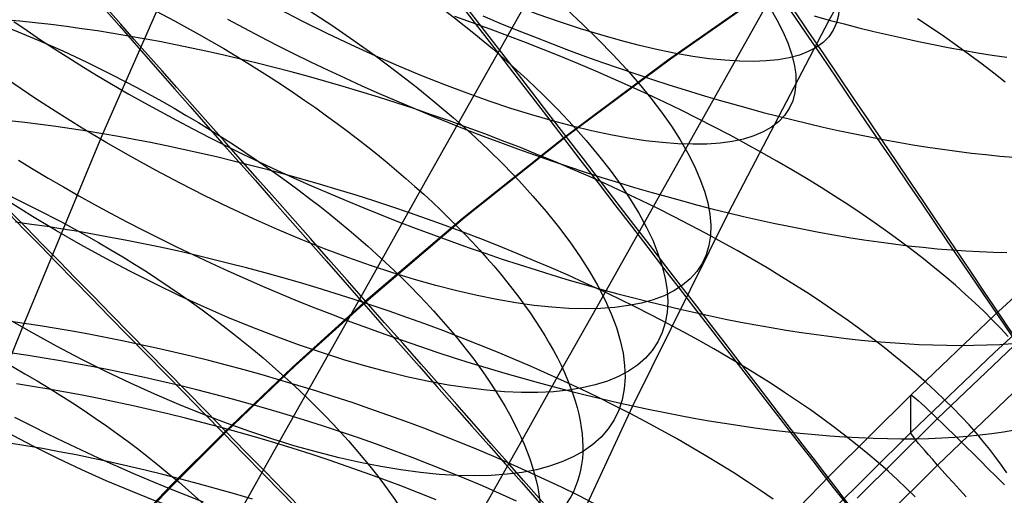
# Model space of a CAD drawing. Extents: x -1634 to -184, y -278 to 263.
# Tile 83 of 242: x -1594 to -1576, y 144 to 153. Entities that reach past the tile are written whole.
import ezdxf

# ---------------------------------------------------------------- set-up
doc = ezdxf.new("R2010")
doc.units = 0
doc.layers.add('PREDEFINITO', color=7, linetype='CONTINUOUS')

msp = doc.modelspace()

# ---------------------------------------------------------------- linework, layer by layer
at = {"layer": 'PREDEFINITO'}
for p, q in [((-1579.394, 152.741, 723.374), (-1577.476, 156.215, 724.719)), ((-1592.596, 150.674, 693.605), (-1591.075, 154.123, 695.192)), ((-1580.399, 153.358, 286.413), (-1582.332, 152.006, 286.42)), ((-1580.347, 153.384, 306.413), (-1582.281, 152.032, 306.42)), ((-1580.52, 153.035, 678.18), (-1581.266, 151.71, 677.686)), ((-1585.877, 152.691, 694.306), (-1586.198, 152.804, 694.301)), ((-1584.964, 152.947, 691.718), (-1585.853, 151.367, 691.172)), ((-1585.692, 152.815, 723.683), (-1585.378, 152.685, 723.688)), ((-1579.666, 152.815, 723.483), (-1579.394, 152.741, 723.374)), ((-1594.104, 152.721, 695.447), (-1594.384, 152.747, 695.61)), ((-1594.213, 152.716, 719.771), (-1593.972, 152.549, 719.961)), ((-1593.822, 152.691, 695.292), (-1594.104, 152.721, 695.447)), ((-1593.54, 152.658, 695.144), (-1593.822, 152.691, 695.292)), ((-1593.257, 152.623, 695.003), (-1593.54, 152.658, 695.144)), ((-1592.974, 152.584, 694.869), (-1593.257, 152.623, 695.003)), ((-1590.33, 152.756, 722.225), (-1590.034, 152.597, 722.332)), ((-1585.555, 152.575, 694.319), (-1585.877, 152.691, 694.306)), ((-1585.378, 152.685, 723.688), (-1585.065, 152.557, 723.686)), ((-1581.226, 149.239, 721.979), (-1579.394, 152.741, 723.374)), ((-1579.394, 152.741, 723.374), (-1579.125, 152.67, 723.259)), ((-1579.125, 152.67, 723.259), (-1578.854, 152.601, 723.137)), ((-1577.543, 152.599, 698.09), (-1577.791, 152.764, 697.905)), ((-1593.972, 152.549, 719.961), (-1593.725, 152.383, 720.144)), ((-1592.692, 152.542, 694.743), (-1592.974, 152.584, 694.869)), ((-1592.409, 152.497, 694.623), (-1592.692, 152.542, 694.743)), ((-1592.127, 152.45, 694.51), (-1592.409, 152.497, 694.623)), ((-1591.846, 152.401, 694.405), (-1592.127, 152.45, 694.51)), ((-1590.034, 152.597, 722.332), (-1589.735, 152.441, 722.43)), ((-1585.233, 152.456, 694.339), (-1585.555, 152.575, 694.319)), ((-1584.912, 152.333, 694.368), (-1585.233, 152.456, 694.339)), ((-1585.065, 152.557, 723.686), (-1584.753, 152.433, 723.675)), ((-1578.854, 152.601, 723.137), (-1578.584, 152.534, 723.008)), ((-1578.584, 152.534, 723.008), (-1578.313, 152.47, 722.873)), ((-1578.313, 152.47, 722.873), (-1578.042, 152.409, 722.73)), ((-1577.302, 152.434, 698.281), (-1577.543, 152.599, 698.09)), ((-1593.725, 152.383, 720.144), (-1593.472, 152.217, 720.321)), ((-1591.563, 152.348, 694.305), (-1591.846, 152.401, 694.405)), ((-1591.277, 152.292, 694.21), (-1591.563, 152.348, 694.305)), ((-1590.986, 152.232, 694.12), (-1591.277, 152.292, 694.21)), ((-1589.735, 152.441, 722.43), (-1589.433, 152.286, 722.521)), ((-1589.433, 152.286, 722.521), (-1589.128, 152.134, 722.603)), ((-1584.591, 152.208, 694.406), (-1584.912, 152.333, 694.368)), ((-1584.753, 152.433, 723.675), (-1584.441, 152.313, 723.657)), ((-1584.441, 152.313, 723.657), (-1584.131, 152.195, 723.631)), ((-1578.042, 152.409, 722.73), (-1577.772, 152.351, 722.58)), ((-1577.772, 152.351, 722.58), (-1577.502, 152.295, 722.422)), ((-1577.502, 152.295, 722.422), (-1577.232, 152.243, 722.258)), ((-1577.067, 152.269, 698.478), (-1577.302, 152.434, 698.281)), ((-1576.838, 152.104, 698.681), (-1577.067, 152.269, 698.478)), ((-1593.472, 152.217, 720.321), (-1593.213, 152.052, 720.491)), ((-1590.692, 152.169, 694.037), (-1590.986, 152.232, 694.12)), ((-1590.394, 152.102, 693.958), (-1590.692, 152.169, 694.037)), ((-1590.093, 152.032, 693.886), (-1590.394, 152.102, 693.958)), ((-1589.128, 152.134, 722.603), (-1588.821, 151.984, 722.676)), ((-1584.271, 152.079, 694.451), (-1584.591, 152.208, 694.406)), ((-1584.131, 152.195, 723.631), (-1583.822, 152.081, 723.597)), ((-1577.232, 152.243, 722.258), (-1576.964, 152.193, 722.086)), ((-1576.964, 152.193, 722.086), (-1576.698, 152.147, 721.907)), ((-1576.617, 151.94, 698.89), (-1576.838, 152.104, 698.681)), ((-1576.698, 152.147, 721.907), (-1576.432, 152.104, 721.721)), ((-1576.432, 152.104, 721.721), (-1576.169, 152.065, 721.528)), ((-1593.213, 152.052, 720.491), (-1592.948, 151.887, 720.654)), ((-1589.788, 151.958, 693.82), (-1590.093, 152.032, 693.886)), ((-1589.481, 151.881, 693.761), (-1589.788, 151.958, 693.82)), ((-1588.821, 151.984, 722.676), (-1588.511, 151.836, 722.741)), ((-1583.953, 151.947, 694.505), (-1584.271, 152.079, 694.451)), ((-1582.332, 152.006, 286.42), (-1584.223, 150.596, 286.427)), ((-1582.281, 152.032, 306.42), (-1584.172, 150.622, 306.427)), ((-1583.636, 151.813, 694.567), (-1583.953, 151.947, 694.505)), ((-1583.822, 152.081, 723.597), (-1583.515, 151.971, 723.557)), ((-1583.515, 151.971, 723.557), (-1583.21, 151.864, 723.509)), ((-1576.402, 151.776, 699.104), (-1576.617, 151.94, 698.89)), ((-1592.948, 151.887, 720.654), (-1592.678, 151.722, 720.809)), ((-1589.171, 151.8, 693.708), (-1589.481, 151.881, 693.761)), ((-1588.858, 151.715, 693.662), (-1589.171, 151.8, 693.708)), ((-1588.511, 151.836, 722.741), (-1588.2, 151.691, 722.798)), ((-1583.321, 151.675, 694.638), (-1583.636, 151.813, 694.567)), ((-1583.21, 151.864, 723.509), (-1582.907, 151.761, 723.454)), ((-1582.907, 151.761, 723.454), (-1582.607, 151.661, 723.392)), ((-1576.195, 151.612, 699.323), (-1576.402, 151.776, 699.104)), ((-1592.678, 151.722, 720.809), (-1592.403, 151.559, 720.957)), ((-1592.403, 151.559, 720.957), (-1592.123, 151.397, 721.097)), ((-1588.543, 151.626, 693.623), (-1588.858, 151.715, 693.662)), ((-1588.227, 151.534, 693.591), (-1588.543, 151.626, 693.623)), ((-1588.2, 151.691, 722.798), (-1587.887, 151.548, 722.846)), ((-1587.887, 151.548, 722.846), (-1587.573, 151.408, 722.886)), ((-1583.008, 151.535, 694.717), (-1583.321, 151.675, 694.638)), ((-1582.607, 151.661, 723.392), (-1582.31, 151.565, 723.324)), ((-1582.31, 151.565, 723.324), (-1582.015, 151.473, 723.25)), ((-1581.266, 151.71, 677.686), (-1582.006, 150.395, 677.159)), ((-1592.123, 151.397, 721.097), (-1591.838, 151.236, 721.23)), ((-1587.908, 151.439, 693.566), (-1588.227, 151.534, 693.591)), ((-1587.588, 151.34, 693.549), (-1587.908, 151.439, 693.566)), ((-1587.573, 151.408, 722.886), (-1587.259, 151.272, 722.917)), ((-1582.698, 151.393, 694.805), (-1583.008, 151.535, 694.717)), ((-1582.39, 151.248, 694.901), (-1582.698, 151.393, 694.805)), ((-1582.015, 151.473, 723.25), (-1581.724, 151.384, 723.169)), ((-1581.724, 151.384, 723.169), (-1581.436, 151.299, 723.083)), ((-1591.838, 151.236, 721.23), (-1591.549, 151.077, 721.354)), ((-1587.266, 151.237, 693.539), (-1587.588, 151.34, 693.549)), ((-1586.944, 151.131, 693.537), (-1587.266, 151.237, 693.539)), ((-1587.259, 151.272, 722.917), (-1586.943, 151.138, 722.94)), ((-1585.853, 151.367, 691.172), (-1586.735, 149.799, 690.587)), ((-1582.086, 151.101, 695.005), (-1582.39, 151.248, 694.901)), ((-1581.436, 151.299, 723.083), (-1581.152, 151.217, 722.991)), ((-1581.152, 151.217, 722.991), (-1580.871, 151.139, 722.893)), ((-1591.549, 151.077, 721.354), (-1591.256, 150.919, 721.471)), ((-1586.621, 151.021, 693.544), (-1586.944, 151.131, 693.537)), ((-1586.943, 151.138, 722.94), (-1586.628, 151.007, 722.955)), ((-1586.298, 150.908, 693.558), (-1586.621, 151.021, 693.544)), ((-1581.786, 150.951, 695.118), (-1582.086, 151.101, 695.005)), ((-1580.871, 151.139, 722.893), (-1580.594, 151.064, 722.791)), ((-1580.594, 151.064, 722.791), (-1580.321, 150.993, 722.683)), ((-1594.015, 150.88, 694.197), (-1594.299, 150.912, 694.336)), ((-1593.73, 150.844, 694.064), (-1594.015, 150.88, 694.197)), ((-1593.446, 150.806, 693.939), (-1593.73, 150.844, 694.064)), ((-1591.256, 150.919, 721.471), (-1590.959, 150.763, 721.579)), ((-1586.628, 151.007, 722.955), (-1586.313, 150.879, 722.962)), ((-1586.313, 150.879, 722.962), (-1585.998, 150.755, 722.96)), ((-1585.975, 150.791, 693.58), (-1586.298, 150.908, 693.558)), ((-1581.489, 150.8, 695.238), (-1581.786, 150.951, 695.118)), ((-1580.321, 150.993, 722.683), (-1580.05, 150.925, 722.569)), ((-1580.05, 150.925, 722.569), (-1579.778, 150.859, 722.449)), ((-1579.778, 150.859, 722.449), (-1579.505, 150.796, 722.321)), ((-1594.023, 147.227, 691.976), (-1592.596, 150.674, 693.605)), ((-1593.162, 150.764, 693.821), (-1593.446, 150.806, 693.939)), ((-1592.878, 150.72, 693.709), (-1593.162, 150.764, 693.821)), ((-1592.596, 150.674, 693.605), (-1592.878, 150.72, 693.709)), ((-1592.311, 150.624, 693.506), (-1592.596, 150.674, 693.605)), ((-1590.959, 150.763, 721.579), (-1590.659, 150.609, 721.679)), ((-1585.998, 150.755, 722.96), (-1585.683, 150.634, 722.951)), ((-1585.652, 150.672, 693.611), (-1585.975, 150.791, 693.58)), ((-1585.33, 150.549, 693.649), (-1585.652, 150.672, 693.611)), ((-1581.196, 150.647, 695.367), (-1581.489, 150.8, 695.238)), ((-1579.505, 150.796, 722.321), (-1579.233, 150.735, 722.187)), ((-1579.233, 150.735, 722.187), (-1578.96, 150.677, 722.045)), ((-1578.96, 150.677, 722.045), (-1578.688, 150.622, 721.896)), ((-1592.023, 150.571, 693.413), (-1592.311, 150.624, 693.506)), ((-1591.731, 150.515, 693.325), (-1592.023, 150.571, 693.413)), ((-1591.435, 150.455, 693.242), (-1591.731, 150.515, 693.325)), ((-1590.659, 150.609, 721.679), (-1590.355, 150.457, 721.771)), ((-1584.223, 150.596, 286.427), (-1586.067, 149.127, 286.433)), ((-1584.172, 150.622, 306.427), (-1586.017, 149.153, 306.433)), ((-1585.683, 150.634, 722.951), (-1585.37, 150.516, 722.934)), ((-1585.37, 150.516, 722.934), (-1585.058, 150.402, 722.91)), ((-1585.008, 150.423, 693.696), (-1585.33, 150.549, 693.649)), ((-1580.908, 150.492, 695.503), (-1581.196, 150.647, 695.367)), ((-1580.625, 150.336, 695.647), (-1580.908, 150.492, 695.503)), ((-1578.688, 150.622, 721.896), (-1578.416, 150.57, 721.74)), ((-1578.416, 150.57, 721.74), (-1578.145, 150.52, 721.577)), ((-1578.145, 150.52, 721.577), (-1577.875, 150.474, 721.406)), ((-1577.875, 150.474, 721.406), (-1577.606, 150.431, 721.229)), ((-1591.136, 150.391, 693.166), (-1591.435, 150.455, 693.242)), ((-1590.833, 150.324, 693.095), (-1591.136, 150.391, 693.166)), ((-1590.527, 150.253, 693.031), (-1590.833, 150.324, 693.095)), ((-1590.355, 150.457, 721.771), (-1590.049, 150.307, 721.854)), ((-1590.049, 150.307, 721.854), (-1589.74, 150.159, 721.929)), ((-1585.058, 150.402, 722.91), (-1584.748, 150.291, 722.878)), ((-1584.688, 150.294, 693.752), (-1585.008, 150.423, 693.696)), ((-1582.006, 150.395, 677.159), (-1582.759, 149.056, 676.585)), ((-1580.346, 150.178, 695.799), (-1580.625, 150.336, 695.647)), ((-1577.606, 150.431, 721.229), (-1577.339, 150.392, 721.044)), ((-1577.339, 150.392, 721.044), (-1577.074, 150.356, 720.852)), ((-1577.074, 150.356, 720.852), (-1576.811, 150.324, 720.653)), ((-1576.811, 150.324, 720.653), (-1576.551, 150.295, 720.447)), ((-1576.551, 150.295, 720.447), (-1576.293, 150.27, 720.233)), ((-1594.125, 150.195, 719.715), (-1593.859, 150.031, 719.879)), ((-1590.218, 150.179, 692.973), (-1590.527, 150.253, 693.031)), ((-1589.906, 150.101, 692.921), (-1590.218, 150.179, 692.973)), ((-1589.74, 150.159, 721.929), (-1589.43, 150.014, 721.995)), ((-1584.748, 150.291, 722.878), (-1584.439, 150.183, 722.838)), ((-1584.37, 150.162, 693.816), (-1584.688, 150.294, 693.752)), ((-1584.439, 150.183, 722.838), (-1584.132, 150.08, 722.792)), ((-1584.054, 150.027, 693.888), (-1584.37, 150.162, 693.816)), ((-1580.073, 150.02, 695.958), (-1580.346, 150.178, 695.799)), ((-1576.293, 150.27, 720.233), (-1576.039, 150.249, 720.013)), ((-1593.859, 150.031, 719.879), (-1593.588, 149.869, 720.036)), ((-1589.592, 150.019, 692.877), (-1589.906, 150.101, 692.921)), ((-1589.276, 149.934, 692.839), (-1589.592, 150.019, 692.877)), ((-1589.43, 150.014, 721.995), (-1589.117, 149.871, 722.053)), ((-1584.132, 150.08, 722.792), (-1583.828, 149.979, 722.738)), ((-1583.739, 149.89, 693.969), (-1584.054, 150.027, 693.888)), ((-1583.828, 149.979, 722.738), (-1583.526, 149.883, 722.678)), ((-1579.806, 149.86, 696.124), (-1580.073, 150.02, 695.958)), ((-1593.588, 149.869, 720.036), (-1593.312, 149.708, 720.185)), ((-1588.957, 149.845, 692.808), (-1589.276, 149.934, 692.839)), ((-1589.117, 149.871, 722.053), (-1588.803, 149.731, 722.103)), ((-1588.637, 149.753, 692.785), (-1588.957, 149.845, 692.808)), ((-1586.735, 149.799, 690.587), (-1587.611, 148.242, 689.964)), ((-1583.428, 149.75, 694.058), (-1583.739, 149.89, 693.969)), ((-1583.526, 149.883, 722.678), (-1583.227, 149.79, 722.612)), ((-1583.227, 149.79, 722.612), (-1582.931, 149.7, 722.539)), ((-1579.544, 149.699, 696.298), (-1579.806, 149.86, 696.124)), ((-1593.312, 149.708, 720.185), (-1593.031, 149.547, 720.327)), ((-1588.803, 149.731, 722.103), (-1588.487, 149.594, 722.144)), ((-1588.316, 149.656, 692.77), (-1588.637, 149.753, 692.785)), ((-1588.487, 149.594, 722.144), (-1588.171, 149.46, 722.177)), ((-1587.993, 149.557, 692.762), (-1588.316, 149.656, 692.77)), ((-1583.119, 149.607, 694.155), (-1583.428, 149.75, 694.058)), ((-1582.814, 149.462, 694.261), (-1583.119, 149.607, 694.155)), ((-1582.931, 149.7, 722.539), (-1582.638, 149.615, 722.459)), ((-1582.638, 149.615, 722.459), (-1582.348, 149.532, 722.374)), ((-1579.288, 149.538, 696.478), (-1579.544, 149.699, 696.298)), ((-1593.031, 149.547, 720.327), (-1592.745, 149.389, 720.46)), ((-1588.171, 149.46, 722.177), (-1587.854, 149.329, 722.201)), ((-1587.669, 149.454, 692.762), (-1587.993, 149.557, 692.762)), ((-1587.345, 149.347, 692.769), (-1587.669, 149.454, 692.762)), ((-1582.512, 149.315, 694.375), (-1582.814, 149.462, 694.261)), ((-1582.348, 149.532, 722.374), (-1582.062, 149.454, 722.284)), ((-1582.062, 149.454, 722.284), (-1581.78, 149.379, 722.187)), ((-1579.039, 149.376, 696.665), (-1579.288, 149.538, 696.478)), ((-1592.745, 149.389, 720.46), (-1592.454, 149.231, 720.586)), ((-1592.454, 149.231, 720.586), (-1592.16, 149.076, 720.704)), ((-1587.854, 149.329, 722.201), (-1587.537, 149.201, 722.218)), ((-1587.02, 149.237, 692.785), (-1587.345, 149.347, 692.769)), ((-1586.695, 149.123, 692.809), (-1587.02, 149.237, 692.785)), ((-1582.963, 145.731, 720.543), (-1581.226, 149.239, 721.979)), ((-1582.214, 149.166, 694.497), (-1582.512, 149.315, 694.375)), ((-1581.78, 149.379, 722.187), (-1581.501, 149.307, 722.086)), ((-1581.501, 149.307, 722.086), (-1581.226, 149.239, 721.979)), ((-1581.226, 149.239, 721.979), (-1580.953, 149.174, 721.867)), ((-1578.796, 149.214, 696.858), (-1579.039, 149.376, 696.665)), ((-1593.893, 149.028, 693.006), (-1594.179, 149.066, 693.123)), ((-1592.16, 149.076, 720.704), (-1591.862, 148.922, 720.814)), ((-1586.067, 149.127, 286.433), (-1587.862, 147.597, 286.44)), ((-1586.017, 149.153, 306.433), (-1587.811, 147.623, 306.44)), ((-1587.537, 149.201, 722.218), (-1587.22, 149.076, 722.226)), ((-1587.22, 149.076, 722.226), (-1586.903, 148.955, 722.226)), ((-1586.371, 149.006, 692.841), (-1586.695, 149.123, 692.809)), ((-1582.759, 149.056, 676.585), (-1583.505, 147.73, 675.978)), ((-1581.921, 149.015, 694.627), (-1582.214, 149.166, 694.497)), ((-1580.953, 149.174, 721.867), (-1580.68, 149.112, 721.748)), ((-1580.68, 149.112, 721.748), (-1580.405, 149.051, 721.621)), ((-1580.405, 149.051, 721.621), (-1580.131, 148.994, 721.488)), ((-1578.559, 149.051, 697.057), (-1578.796, 149.214, 696.858)), ((-1578.33, 148.889, 697.262), (-1578.559, 149.051, 697.057)), ((-1593.608, 148.987, 692.896), (-1593.893, 149.028, 693.006)), ((-1593.324, 148.943, 692.793), (-1593.608, 148.987, 692.896)), ((-1593.038, 148.897, 692.696), (-1593.324, 148.943, 692.793)), ((-1592.748, 148.847, 692.604), (-1593.038, 148.897, 692.696)), ((-1591.862, 148.922, 720.814), (-1591.56, 148.77, 720.915)), ((-1586.903, 148.955, 722.226), (-1586.588, 148.837, 722.218)), ((-1586.047, 148.886, 692.881), (-1586.371, 149.006, 692.841)), ((-1585.724, 148.763, 692.93), (-1586.047, 148.886, 692.881)), ((-1581.631, 148.863, 694.764), (-1581.921, 149.015, 694.627)), ((-1581.347, 148.708, 694.91), (-1581.631, 148.863, 694.764)), ((-1580.131, 148.994, 721.488), (-1579.857, 148.939, 721.348)), ((-1579.857, 148.939, 721.348), (-1579.583, 148.887, 721.2)), ((-1579.583, 148.887, 721.2), (-1579.309, 148.838, 721.045)), ((-1578.107, 148.726, 697.473), (-1578.33, 148.889, 697.262)), ((-1592.454, 148.793, 692.517), (-1592.748, 148.847, 692.604)), ((-1592.157, 148.737, 692.436), (-1592.454, 148.793, 692.517)), ((-1591.856, 148.676, 692.361), (-1592.157, 148.737, 692.436)), ((-1591.56, 148.77, 720.915), (-1591.256, 148.62, 721.008)), ((-1586.588, 148.837, 722.218), (-1586.273, 148.722, 722.203)), ((-1586.273, 148.722, 722.203), (-1585.959, 148.611, 722.18)), ((-1585.403, 148.637, 692.987), (-1585.724, 148.763, 692.93)), ((-1581.068, 148.553, 695.063), (-1581.347, 148.708, 694.91)), ((-1579.309, 148.838, 721.045), (-1579.036, 148.792, 720.884)), ((-1579.036, 148.792, 720.884), (-1578.764, 148.749, 720.714)), ((-1578.764, 148.749, 720.714), (-1578.494, 148.709, 720.538)), ((-1578.494, 148.709, 720.538), (-1578.225, 148.673, 720.354)), ((-1577.891, 148.564, 697.689), (-1578.107, 148.726, 697.473)), ((-1576.392, 147.378, 430.744), (-1574.842, 148.802, 430.712)), ((-1591.552, 148.612, 692.292), (-1591.856, 148.676, 692.361)), ((-1591.244, 148.545, 692.229), (-1591.552, 148.612, 692.292)), ((-1591.256, 148.62, 721.008), (-1590.948, 148.473, 721.093)), ((-1590.934, 148.473, 692.172), (-1591.244, 148.545, 692.229)), ((-1585.959, 148.611, 722.18), (-1585.647, 148.503, 722.149)), ((-1585.083, 148.507, 693.052), (-1585.403, 148.637, 692.987)), ((-1584.766, 148.375, 693.126), (-1585.083, 148.507, 693.052)), ((-1580.794, 148.396, 695.223), (-1581.068, 148.553, 695.063)), ((-1578.225, 148.673, 720.354), (-1577.958, 148.641, 720.164)), ((-1577.958, 148.641, 720.164), (-1577.693, 148.612, 719.966)), ((-1577.683, 148.403, 697.91), (-1577.891, 148.564, 697.689)), ((-1577.693, 148.612, 719.966), (-1577.431, 148.587, 719.761)), ((-1577.431, 148.587, 719.761), (-1577.171, 148.565, 719.549)), ((-1577.171, 148.565, 719.549), (-1576.915, 148.548, 719.33)), ((-1576.915, 148.548, 719.33), (-1576.662, 148.534, 719.104)), ((-1576.662, 148.534, 719.104), (-1576.412, 148.524, 718.871)), ((-1576.412, 148.524, 718.871), (-1576.167, 148.519, 718.632)), ((-1590.948, 148.473, 721.093), (-1590.638, 148.328, 721.169)), ((-1590.621, 148.399, 692.122), (-1590.934, 148.473, 692.172)), ((-1590.638, 148.328, 721.169), (-1590.326, 148.185, 721.237)), ((-1590.305, 148.32, 692.079), (-1590.621, 148.399, 692.122)), ((-1585.647, 148.503, 722.149), (-1585.336, 148.399, 722.111)), ((-1585.336, 148.399, 722.111), (-1585.028, 148.298, 722.066)), ((-1584.45, 148.24, 693.208), (-1584.766, 148.375, 693.126)), ((-1580.525, 148.237, 695.391), (-1580.794, 148.396, 695.223)), ((-1577.482, 148.241, 698.136), (-1577.683, 148.403, 697.91)), ((-1590.326, 148.185, 721.237), (-1590.011, 148.045, 721.296)), ((-1589.987, 148.238, 692.043), (-1590.305, 148.32, 692.079)), ((-1589.667, 148.152, 692.014), (-1589.987, 148.238, 692.043)), ((-1589.345, 148.063, 691.993), (-1589.667, 148.152, 692.014)), ((-1587.611, 148.242, 689.964), (-1588.502, 146.659, 689.285)), ((-1585.028, 148.298, 722.066), (-1584.722, 148.201, 722.014)), ((-1584.722, 148.201, 722.014), (-1584.418, 148.107, 721.955)), ((-1584.137, 148.103, 693.299), (-1584.45, 148.24, 693.208)), ((-1580.262, 148.078, 695.565), (-1580.525, 148.237, 695.391)), ((-1577.288, 148.081, 698.366), (-1577.482, 148.241, 698.136)), ((-1590.011, 148.045, 721.296), (-1589.696, 147.908, 721.347)), ((-1589.022, 147.97, 691.979), (-1589.345, 148.063, 691.993)), ((-1588.698, 147.873, 691.972), (-1589.022, 147.97, 691.979)), ((-1584.418, 148.107, 721.955), (-1584.118, 148.017, 721.89)), ((-1583.827, 147.963, 693.398), (-1584.137, 148.103, 693.299)), ((-1584.118, 148.017, 721.89), (-1583.82, 147.931, 721.818)), ((-1580.006, 147.919, 695.747), (-1580.262, 148.078, 695.565)), ((-1577.102, 147.922, 698.601), (-1577.288, 148.081, 698.366)), ((-1576.392, 146.701, 400.752), (-1574.842, 148.125, 400.72)), ((-1589.696, 147.908, 721.347), (-1589.379, 147.774, 721.39)), ((-1588.372, 147.773, 691.974), (-1588.698, 147.873, 691.972)), ((-1583.521, 147.82, 693.505), (-1583.827, 147.963, 693.398)), ((-1583.82, 147.931, 721.818), (-1583.525, 147.848, 721.741)), ((-1583.525, 147.848, 721.741), (-1583.234, 147.769, 721.657)), ((-1583.218, 147.675, 693.62), (-1583.521, 147.82, 693.505)), ((-1579.756, 147.758, 695.935), (-1580.006, 147.919, 695.747)), ((-1576.923, 147.763, 698.839), (-1577.102, 147.922, 698.601)), ((-1589.379, 147.774, 721.39), (-1589.061, 147.642, 721.424)), ((-1587.811, 147.623, 306.44), (-1589.098, 146.458, 306.445)), ((-1589.061, 147.642, 721.424), (-1588.743, 147.514, 721.45)), ((-1588.047, 147.669, 691.983), (-1588.372, 147.773, 691.974)), ((-1587.72, 147.562, 692), (-1588.047, 147.669, 691.983)), ((-1583.505, 147.73, 675.978), (-1584.245, 146.415, 675.337)), ((-1583.234, 147.769, 721.657), (-1582.946, 147.694, 721.567)), ((-1582.919, 147.529, 693.744), (-1583.218, 147.675, 693.62)), ((-1582.946, 147.694, 721.567), (-1582.662, 147.622, 721.473)), ((-1582.662, 147.622, 721.473), (-1582.382, 147.553, 721.372)), ((-1579.512, 147.597, 696.129), (-1579.756, 147.758, 695.935)), ((-1576.752, 147.606, 699.081), (-1576.923, 147.763, 698.839)), ((-1587.862, 147.597, 286.44), (-1589.148, 146.433, 286.445)), ((-1588.743, 147.514, 721.45), (-1588.424, 147.389, 721.468)), ((-1587.394, 147.451, 692.026), (-1587.72, 147.562, 692)), ((-1587.069, 147.337, 692.06), (-1587.394, 147.451, 692.026)), ((-1582.624, 147.38, 693.875), (-1582.919, 147.529, 693.744)), ((-1582.382, 147.553, 721.372), (-1582.105, 147.488, 721.267)), ((-1582.105, 147.488, 721.267), (-1581.831, 147.426, 721.156)), ((-1579.275, 147.436, 696.329), (-1579.512, 147.597, 696.129)), ((-1579.044, 147.275, 696.536), (-1579.275, 147.436, 696.329)), ((-1576.588, 147.45, 699.327), (-1576.752, 147.606, 699.081)), ((-1576.432, 147.295, 699.575), (-1576.588, 147.45, 699.327)), ((-1594.023, 147.227, 691.976), (-1594.309, 147.268, 692.078)), ((-1588.424, 147.389, 721.468), (-1588.106, 147.267, 721.478)), ((-1588.106, 147.267, 721.478), (-1587.787, 147.149, 721.479)), ((-1586.743, 147.22, 692.101), (-1587.069, 147.337, 692.06)), ((-1582.334, 147.229, 694.014), (-1582.624, 147.38, 693.875)), ((-1581.831, 147.426, 721.156), (-1581.555, 147.367, 721.038)), ((-1581.555, 147.367, 721.038), (-1581.279, 147.309, 720.913)), ((-1581.279, 147.309, 720.913), (-1581.003, 147.255, 720.781)), ((-1581.003, 147.255, 720.781), (-1580.727, 147.203, 720.642)), ((-1578.821, 147.114, 696.747), (-1579.044, 147.275, 696.536)), ((-1577.914, 145.925, 430.777), (-1576.392, 147.378, 430.744)), ((-1576.284, 147.142, 699.827), (-1576.432, 147.295, 699.575)), ((-1594.87, 145.142, 690.924), (-1594.023, 147.227, 691.976)), ((-1593.736, 147.184, 691.88), (-1594.023, 147.227, 691.976)), ((-1593.445, 147.137, 691.79), (-1593.736, 147.184, 691.88)), ((-1593.15, 147.086, 691.705), (-1593.445, 147.137, 691.79)), ((-1592.851, 147.032, 691.625), (-1593.15, 147.086, 691.705)), ((-1587.787, 147.149, 721.479), (-1587.47, 147.033, 721.473)), ((-1586.419, 147.099, 692.152), (-1586.743, 147.22, 692.101)), ((-1586.097, 146.976, 692.21), (-1586.419, 147.099, 692.152)), ((-1582.048, 147.077, 694.161), (-1582.334, 147.229, 694.014)), ((-1581.768, 146.923, 694.315), (-1582.048, 147.077, 694.161)), ((-1580.727, 147.203, 720.642), (-1580.451, 147.155, 720.496)), ((-1580.451, 147.155, 720.496), (-1580.176, 147.109, 720.342)), ((-1580.176, 147.109, 720.342), (-1579.901, 147.066, 720.182)), ((-1578.605, 146.952, 696.964), (-1578.821, 147.114, 696.747)), ((-1576.143, 146.99, 700.08), (-1576.284, 147.142, 699.827)), ((-1592.548, 146.975, 691.551), (-1592.851, 147.032, 691.625)), ((-1592.243, 146.914, 691.483), (-1592.548, 146.975, 691.551)), ((-1591.934, 146.849, 691.422), (-1592.243, 146.914, 691.483)), ((-1587.47, 147.033, 721.473), (-1587.153, 146.922, 721.459)), ((-1587.153, 146.922, 721.459), (-1586.838, 146.813, 721.437)), ((-1585.775, 146.849, 692.277), (-1586.097, 146.976, 692.21)), ((-1581.493, 146.768, 694.477), (-1581.768, 146.923, 694.315)), ((-1579.901, 147.066, 720.182), (-1579.628, 147.026, 720.014)), ((-1579.628, 147.026, 720.014), (-1579.355, 146.99, 719.839)), ((-1579.355, 146.99, 719.839), (-1579.085, 146.958, 719.656)), ((-1579.085, 146.958, 719.656), (-1578.816, 146.928, 719.467)), ((-1578.816, 146.928, 719.467), (-1578.549, 146.903, 719.27)), ((-1578.396, 146.792, 697.186), (-1578.605, 146.952, 696.964)), ((-1578.549, 146.903, 719.27), (-1578.285, 146.881, 719.066)), ((-1577.429, 145.501, 434.468), (-1575.916, 146.945, 434.436)), ((-1591.622, 146.781, 691.367), (-1591.934, 146.849, 691.422)), ((-1591.307, 146.709, 691.319), (-1591.622, 146.781, 691.367)), ((-1586.838, 146.813, 721.437), (-1586.524, 146.709, 721.408)), ((-1585.456, 146.72, 692.353), (-1585.775, 146.849, 692.277)), ((-1585.14, 146.587, 692.436), (-1585.456, 146.72, 692.353)), ((-1581.223, 146.611, 694.646), (-1581.493, 146.768, 694.477)), ((-1578.194, 146.631, 697.413), (-1578.396, 146.792, 697.186)), ((-1578.285, 146.881, 719.066), (-1578.024, 146.863, 718.856)), ((-1578.024, 146.863, 718.856), (-1577.765, 146.849, 718.638)), ((-1577.765, 146.849, 718.638), (-1577.51, 146.838, 718.413)), ((-1577.51, 146.838, 718.413), (-1577.259, 146.832, 718.182)), ((-1577.259, 146.832, 718.182), (-1577.012, 146.83, 717.944)), ((-1577.012, 146.83, 717.944), (-1576.769, 146.832, 717.7)), ((-1576.769, 146.832, 717.7), (-1576.53, 146.838, 717.449)), ((-1576.53, 146.838, 717.449), (-1576.297, 146.849, 717.192)), ((-1576.297, 146.849, 717.192), (-1576.068, 146.863, 716.93)), ((-1593.953, 146.647, 691.618), (-1594.24, 146.69, 691.713)), ((-1593.661, 146.601, 691.528), (-1593.953, 146.647, 691.618)), ((-1593.366, 146.551, 691.443), (-1593.661, 146.601, 691.528)), ((-1593.066, 146.498, 691.364), (-1593.366, 146.551, 691.443)), ((-1590.99, 146.634, 691.277), (-1591.307, 146.709, 691.319)), ((-1590.671, 146.554, 691.242), (-1590.99, 146.634, 691.277)), ((-1590.349, 146.471, 691.215), (-1590.671, 146.554, 691.242)), ((-1588.502, 146.659, 689.285), (-1589.385, 145.089, 688.566)), ((-1586.524, 146.709, 721.408), (-1586.212, 146.607, 721.372)), ((-1586.212, 146.607, 721.372), (-1585.902, 146.51, 721.328)), ((-1584.825, 146.452, 692.528), (-1585.14, 146.587, 692.436)), ((-1580.96, 146.454, 694.822), (-1581.223, 146.611, 694.646)), ((-1578, 146.472, 697.644), (-1578.194, 146.631, 697.413)), ((-1577.914, 145.247, 400.785), (-1576.392, 146.701, 400.752)), ((-1592.764, 146.441, 691.291), (-1593.066, 146.498, 691.364)), ((-1592.457, 146.38, 691.223), (-1592.764, 146.441, 691.291)), ((-1592.148, 146.316, 691.162), (-1592.457, 146.38, 691.223)), ((-1589.148, 146.433, 286.445), (-1590.404, 145.235, 286.449)), ((-1589.098, 146.458, 306.445), (-1590.354, 145.26, 306.449)), ((-1590.026, 146.385, 691.195), (-1590.349, 146.471, 691.215)), ((-1589.701, 146.295, 691.182), (-1590.026, 146.385, 691.195)), ((-1585.902, 146.51, 721.328), (-1585.594, 146.416, 721.277)), ((-1585.594, 146.416, 721.277), (-1585.289, 146.325, 721.22)), ((-1584.245, 146.415, 675.337), (-1584.977, 145.114, 674.664)), ((-1584.514, 146.315, 692.629), (-1584.825, 146.452, 692.528)), ((-1580.703, 146.296, 695.004), (-1580.96, 146.454, 694.822)), ((-1577.813, 146.313, 697.88), (-1578, 146.472, 697.644)), ((-1591.836, 146.248, 691.107), (-1592.148, 146.316, 691.162)), ((-1591.521, 146.177, 691.059), (-1591.836, 146.248, 691.107)), ((-1589.376, 146.201, 691.178), (-1589.701, 146.295, 691.182)), ((-1589.049, 146.103, 691.18), (-1589.376, 146.201, 691.178)), ((-1585.289, 146.325, 721.22), (-1584.987, 146.238, 721.156)), ((-1584.987, 146.238, 721.156), (-1584.687, 146.155, 721.086)), ((-1584.207, 146.174, 692.737), (-1584.514, 146.315, 692.629)), ((-1580.451, 146.137, 695.193), (-1580.703, 146.296, 695.004)), ((-1577.634, 146.155, 698.119), (-1577.813, 146.313, 697.88)), ((-1593.871, 146.084, 691.269), (-1594.163, 146.129, 691.359)), ((-1593.575, 146.034, 691.185), (-1593.871, 146.084, 691.269)), ((-1593.275, 145.981, 691.106), (-1593.575, 146.034, 691.185)), ((-1591.203, 146.102, 691.018), (-1591.521, 146.177, 691.059)), ((-1590.884, 146.023, 690.984), (-1591.203, 146.102, 691.018)), ((-1590.562, 145.94, 690.957), (-1590.884, 146.023, 690.984)), ((-1588.722, 146.002, 691.191), (-1589.049, 146.103, 691.18)), ((-1588.394, 145.898, 691.21), (-1588.722, 146.002, 691.191)), ((-1584.687, 146.155, 721.086), (-1584.391, 146.076, 721.009)), ((-1584.391, 146.076, 721.009), (-1584.098, 146, 720.927)), ((-1583.902, 146.032, 692.854), (-1584.207, 146.174, 692.737)), ((-1583.602, 145.887, 692.979), (-1583.902, 146.032, 692.854)), ((-1580.207, 145.977, 695.389), (-1580.451, 146.137, 695.193)), ((-1577.463, 145.998, 698.362), (-1577.634, 146.155, 698.119)), ((-1577.429, 144.657, 397.116), (-1575.916, 146.101, 397.083)), ((-1592.972, 145.925, 691.033), (-1593.275, 145.981, 691.106)), ((-1592.666, 145.865, 690.966), (-1592.972, 145.925, 691.033)), ((-1592.356, 145.801, 690.905), (-1592.666, 145.865, 690.966)), ((-1590.239, 145.854, 690.937), (-1590.562, 145.94, 690.957)), ((-1589.914, 145.764, 690.925), (-1590.239, 145.854, 690.937)), ((-1588.067, 145.79, 691.237), (-1588.394, 145.898, 691.21)), ((-1584.098, 146, 720.927), (-1583.808, 145.927, 720.839)), ((-1583.808, 145.927, 720.839), (-1583.523, 145.858, 720.745)), ((-1583.306, 145.741, 693.112), (-1583.602, 145.887, 692.979)), ((-1583.523, 145.858, 720.745), (-1583.241, 145.793, 720.647)), ((-1579.969, 145.817, 695.59), (-1580.207, 145.977, 695.389)), ((-1579.384, 144.467, 430.81), (-1577.914, 145.925, 430.777)), ((-1577.914, 145.925, 430.777), (-1577.91, 145.928, 431.118)), ((-1577.914, 145.247, 400.785), (-1577.914, 145.925, 430.777)), ((-1577.91, 145.928, 431.118), (-1577.898, 145.923, 431.46)), ((-1577.898, 145.923, 431.46), (-1577.878, 145.91, 431.8)), ((-1577.878, 145.91, 431.8), (-1577.85, 145.888, 432.14)), ((-1577.85, 145.888, 432.14), (-1577.814, 145.858, 432.478)), ((-1577.814, 145.858, 432.478), (-1577.77, 145.82, 432.814)), ((-1577.299, 145.842, 698.608), (-1577.463, 145.998, 698.362)), ((-1577.143, 145.688, 698.857), (-1577.299, 145.842, 698.608)), ((-1592.044, 145.733, 690.851), (-1592.356, 145.801, 690.905)), ((-1591.728, 145.662, 690.803), (-1592.044, 145.733, 690.851)), ((-1591.411, 145.587, 690.762), (-1591.728, 145.662, 690.803)), ((-1589.588, 145.67, 690.92), (-1589.914, 145.764, 690.925)), ((-1589.261, 145.573, 690.923), (-1589.588, 145.67, 690.92)), ((-1587.74, 145.678, 691.272), (-1588.067, 145.79, 691.237)), ((-1587.413, 145.563, 691.316), (-1587.74, 145.678, 691.272)), ((-1584.611, 142.2, 719.058), (-1582.963, 145.731, 720.543)), ((-1583.015, 145.592, 693.252), (-1583.306, 145.741, 693.112)), ((-1583.241, 145.793, 720.647), (-1582.963, 145.731, 720.543)), ((-1582.963, 145.731, 720.543), (-1582.686, 145.672, 720.433)), ((-1582.686, 145.672, 720.433), (-1582.409, 145.615, 720.316)), ((-1579.738, 145.657, 695.798), (-1579.969, 145.817, 695.59)), ((-1579.514, 145.497, 696.01), (-1579.738, 145.657, 695.798)), ((-1577.77, 145.82, 432.814), (-1577.718, 145.773, 433.149)), ((-1577.718, 145.773, 433.149), (-1577.658, 145.718, 433.48)), ((-1577.658, 145.718, 433.48), (-1577.59, 145.655, 433.809)), ((-1577.59, 145.655, 433.809), (-1577.515, 145.583, 434.134)), ((-1576.994, 145.535, 699.109), (-1577.143, 145.688, 698.857)), ((-1594.197, 145.524, 719.012), (-1593.9, 145.372, 719.132)), ((-1591.091, 145.508, 690.728), (-1591.411, 145.587, 690.762)), ((-1590.769, 145.426, 690.701), (-1591.091, 145.508, 690.728)), ((-1588.933, 145.472, 690.934), (-1589.261, 145.573, 690.923)), ((-1588.606, 145.367, 690.954), (-1588.933, 145.472, 690.934)), ((-1587.088, 145.445, 691.367), (-1587.413, 145.563, 691.316)), ((-1582.728, 145.442, 693.4), (-1583.015, 145.592, 693.252)), ((-1582.409, 145.615, 720.316), (-1582.132, 145.561, 720.192)), ((-1582.132, 145.561, 720.192), (-1581.854, 145.51, 720.062)), ((-1581.854, 145.51, 720.062), (-1581.576, 145.462, 719.924)), ((-1579.297, 145.337, 696.228), (-1579.514, 145.497, 696.01)), ((-1578.89, 144.052, 434.501), (-1577.429, 145.501, 434.468)), ((-1577.515, 145.583, 434.134), (-1577.432, 145.504, 434.456)), ((-1577.432, 145.504, 434.456), (-1577.342, 145.417, 434.773)), ((-1576.854, 145.384, 699.364), (-1576.994, 145.535, 699.109)), ((-1593.9, 145.372, 719.132), (-1593.6, 145.223, 719.245)), ((-1590.445, 145.339, 690.681), (-1590.769, 145.426, 690.701)), ((-1590.12, 145.249, 690.669), (-1590.445, 145.339, 690.681)), ((-1588.278, 145.259, 690.981), (-1588.606, 145.367, 690.954)), ((-1586.764, 145.324, 691.427), (-1587.088, 145.445, 691.367)), ((-1586.442, 145.2, 691.496), (-1586.764, 145.324, 691.427)), ((-1582.447, 145.29, 693.556), (-1582.728, 145.442, 693.4)), ((-1582.171, 145.137, 693.719), (-1582.447, 145.29, 693.556)), ((-1581.576, 145.462, 719.924), (-1581.298, 145.416, 719.779)), ((-1581.298, 145.416, 719.779), (-1581.021, 145.373, 719.627)), ((-1581.021, 145.373, 719.627), (-1580.745, 145.334, 719.468)), ((-1580.745, 145.334, 719.468), (-1580.469, 145.298, 719.301)), ((-1580.469, 145.298, 719.301), (-1580.195, 145.265, 719.127)), ((-1579.088, 145.177, 696.451), (-1579.297, 145.337, 696.228)), ((-1577.342, 145.417, 434.773), (-1577.244, 145.322, 435.086)), ((-1577.244, 145.322, 435.086), (-1577.139, 145.219, 435.395)), ((-1576.72, 145.234, 699.62), (-1576.854, 145.384, 699.364)), ((-1576.227, 145.262, 715.416), (-1576.02, 145.297, 715.132)), ((-1593.6, 145.223, 719.245), (-1593.296, 145.076, 719.349)), ((-1590.404, 145.235, 286.449), (-1591.357, 144.283, 286.453)), ((-1590.354, 145.26, 306.449), (-1591.307, 144.308, 306.453)), ((-1589.794, 145.155, 690.665), (-1590.12, 145.249, 690.669)), ((-1589.467, 145.058, 690.668), (-1589.794, 145.155, 690.665)), ((-1587.951, 145.148, 691.016), (-1588.278, 145.259, 690.981)), ((-1587.624, 145.033, 691.06), (-1587.951, 145.148, 691.016)), ((-1586.121, 145.073, 691.573), (-1586.442, 145.2, 691.496)), ((-1584.977, 145.114, 674.664), (-1585.718, 143.797, 673.942)), ((-1581.901, 144.982, 693.889), (-1582.171, 145.137, 693.719)), ((-1580.195, 145.265, 719.127), (-1579.923, 145.236, 718.946)), ((-1579.923, 145.236, 718.946), (-1579.652, 145.21, 718.758)), ((-1579.652, 145.21, 718.758), (-1579.384, 145.188, 718.563)), ((-1579.384, 143.79, 400.818), (-1577.914, 145.247, 400.785)), ((-1579.384, 145.188, 718.563), (-1579.118, 145.169, 718.36)), ((-1579.118, 145.169, 718.36), (-1578.855, 145.154, 718.15)), ((-1578.886, 145.018, 696.679), (-1579.088, 145.177, 696.451)), ((-1578.855, 145.154, 718.15), (-1578.595, 145.144, 717.934)), ((-1578.595, 145.144, 717.934), (-1578.338, 145.137, 717.711)), ((-1578.338, 145.137, 717.711), (-1578.085, 145.134, 717.481)), ((-1578.085, 145.134, 717.481), (-1577.836, 145.135, 717.244)), ((-1577.91, 145.236, 400.443), (-1577.914, 145.247, 400.785)), ((-1577.898, 145.215, 400.103), (-1577.91, 145.236, 400.443)), ((-1577.878, 145.187, 399.763), (-1577.898, 145.215, 400.103)), ((-1577.85, 145.149, 399.425), (-1577.878, 145.187, 399.763)), ((-1577.814, 145.104, 399.088), (-1577.85, 145.149, 399.425)), ((-1577.836, 145.135, 717.244), (-1577.591, 145.141, 717.001)), ((-1577.591, 145.141, 717.001), (-1577.351, 145.15, 716.751)), ((-1577.351, 145.15, 716.751), (-1577.115, 145.164, 716.496)), ((-1577.139, 145.219, 435.395), (-1577.027, 145.108, 435.698)), ((-1577.115, 145.164, 716.496), (-1576.885, 145.182, 716.234)), ((-1577.027, 145.108, 435.698), (-1576.908, 144.99, 435.995)), ((-1576.885, 145.182, 716.234), (-1576.66, 145.204, 715.967)), ((-1576.595, 145.086, 699.878), (-1576.72, 145.234, 699.62)), ((-1576.66, 145.204, 715.967), (-1576.441, 145.231, 715.694)), ((-1576.441, 145.231, 715.694), (-1576.227, 145.262, 715.416)), ((-1593.992, 145.007, 690.657), (-1594.288, 145.055, 690.74)), ((-1593.691, 144.955, 690.579), (-1593.992, 145.007, 690.657)), ((-1593.388, 144.899, 690.506), (-1593.691, 144.955, 690.579)), ((-1593.296, 145.076, 719.349), (-1592.988, 144.931, 719.445)), ((-1592.988, 144.931, 719.445), (-1592.678, 144.789, 719.532)), ((-1589.385, 145.089, 688.566), (-1590.26, 143.534, 687.808)), ((-1589.139, 144.957, 690.68), (-1589.467, 145.058, 690.668)), ((-1588.811, 144.852, 690.699), (-1589.139, 144.957, 690.68)), ((-1587.299, 144.915, 691.112), (-1587.624, 145.033, 691.06)), ((-1585.803, 144.942, 691.658), (-1586.121, 145.073, 691.573)), ((-1585.488, 144.809, 691.751), (-1585.803, 144.942, 691.658)), ((-1581.637, 144.826, 694.066), (-1581.901, 144.982, 693.889)), ((-1578.691, 144.859, 696.911), (-1578.886, 145.018, 696.679)), ((-1577.77, 145.05, 398.754), (-1577.814, 145.104, 399.088)), ((-1577.718, 144.989, 398.422), (-1577.77, 145.05, 398.754)), ((-1577.658, 144.919, 398.094), (-1577.718, 144.989, 398.422)), ((-1576.908, 144.99, 435.995), (-1576.782, 144.865, 436.287)), ((-1576.477, 144.94, 700.138), (-1576.595, 145.086, 699.878)), ((-1576.366, 144.796, 700.4), (-1576.477, 144.94, 700.138)), ((-1593.081, 144.839, 690.44), (-1593.388, 144.899, 690.506)), ((-1592.77, 144.776, 690.38), (-1593.081, 144.839, 690.44)), ((-1592.457, 144.709, 690.326), (-1592.77, 144.776, 690.38)), ((-1592.678, 144.789, 719.532), (-1592.365, 144.648, 719.612)), ((-1588.483, 144.744, 690.726), (-1588.811, 144.852, 690.699)), ((-1586.974, 144.794, 691.172), (-1587.299, 144.915, 691.112)), ((-1586.652, 144.669, 691.24), (-1586.974, 144.794, 691.172)), ((-1585.176, 144.674, 691.853), (-1585.488, 144.809, 691.751)), ((-1581.378, 144.669, 694.25), (-1581.637, 144.826, 694.066)), ((-1578.504, 144.701, 697.148), (-1578.691, 144.859, 696.911)), ((-1577.59, 144.841, 397.768), (-1577.658, 144.919, 398.094)), ((-1577.515, 144.755, 397.446), (-1577.59, 144.841, 397.768)), ((-1577.432, 144.661, 397.129), (-1577.515, 144.755, 397.446)), ((-1576.782, 144.865, 436.287), (-1576.649, 144.733, 436.572)), ((-1576.263, 144.653, 700.662), (-1576.366, 144.796, 700.4)), ((-1592.141, 144.638, 690.279), (-1592.457, 144.709, 690.326)), ((-1592.365, 144.648, 719.612), (-1592.05, 144.511, 719.682)), ((-1591.823, 144.563, 690.238), (-1592.141, 144.638, 690.279)), ((-1588.156, 144.632, 690.762), (-1588.483, 144.744, 690.726)), ((-1587.83, 144.517, 690.805), (-1588.156, 144.632, 690.762)), ((-1586.332, 144.541, 691.317), (-1586.652, 144.669, 691.24)), ((-1584.867, 144.536, 691.963), (-1585.176, 144.674, 691.853)), ((-1581.126, 144.512, 694.441), (-1581.378, 144.669, 694.25)), ((-1578.89, 143.208, 397.149), (-1577.429, 144.657, 397.116)), ((-1578.325, 144.543, 697.388), (-1578.504, 144.701, 697.148)), ((-1577.342, 144.559, 396.815), (-1577.432, 144.661, 397.129)), ((-1576.649, 144.733, 436.572), (-1576.51, 144.593, 436.851)), ((-1576.51, 144.593, 436.851), (-1576.364, 144.447, 437.123)), ((-1576.167, 144.513, 700.925), (-1576.263, 144.653, 700.662)), ((-1592.05, 144.511, 719.682), (-1591.733, 144.376, 719.745)), ((-1591.503, 144.485, 690.205), (-1591.823, 144.563, 690.238)), ((-1591.18, 144.402, 690.178), (-1591.503, 144.485, 690.205)), ((-1590.856, 144.316, 690.159), (-1591.18, 144.402, 690.178)), ((-1587.504, 144.398, 690.857), (-1587.83, 144.517, 690.805)), ((-1587.18, 144.276, 690.918), (-1587.504, 144.398, 690.857)), ((-1586.014, 144.411, 691.403), (-1586.332, 144.541, 691.317)), ((-1585.698, 144.278, 691.496), (-1586.014, 144.411, 691.403)), ((-1584.562, 144.395, 692.081), (-1584.867, 144.536, 691.963)), ((-1584.261, 144.252, 692.207), (-1584.562, 144.395, 692.081)), ((-1580.881, 144.354, 694.637), (-1581.126, 144.512, 694.441)), ((-1580.827, 142.982, 430.843), (-1579.384, 144.467, 430.81)), ((-1578.153, 144.387, 697.631), (-1578.325, 144.543, 697.388)), ((-1577.244, 144.45, 396.507), (-1577.342, 144.559, 396.815)), ((-1577.139, 144.334, 396.204), (-1577.244, 144.45, 396.507)), ((-1576.364, 144.447, 437.123), (-1576.212, 144.294, 437.387)), ((-1591.357, 144.283, 286.453), (-1592.292, 143.312, 286.456)), ((-1591.307, 144.308, 306.453), (-1592.242, 143.337, 306.456)), ((-1591.733, 144.376, 719.745), (-1591.415, 144.245, 719.799)), ((-1591.415, 144.245, 719.799), (-1591.095, 144.116, 719.844)), ((-1590.531, 144.226, 690.148), (-1590.856, 144.316, 690.159)), ((-1590.204, 144.132, 690.144), (-1590.531, 144.226, 690.148)), ((-1586.857, 144.151, 690.986), (-1587.18, 144.276, 690.918)), ((-1585.386, 144.142, 691.598), (-1585.698, 144.278, 691.496)), ((-1583.964, 144.107, 692.341), (-1584.261, 144.252, 692.207)), ((-1580.643, 144.195, 694.84), (-1580.881, 144.354, 694.637)), ((-1577.989, 144.231, 697.878), (-1578.153, 144.387, 697.631)), ((-1577.832, 144.077, 698.128), (-1577.989, 144.231, 697.878)), ((-1577.027, 144.21, 395.906), (-1577.139, 144.334, 396.204)), ((-1591.095, 144.116, 719.844), (-1590.774, 143.99, 719.882)), ((-1589.877, 144.034, 690.147), (-1590.204, 144.132, 690.144)), ((-1586.537, 144.023, 691.063), (-1586.857, 144.151, 690.986)), ((-1585.077, 144.003, 691.708), (-1585.386, 144.142, 691.598)), ((-1583.672, 143.96, 692.483), (-1583.964, 144.107, 692.341)), ((-1580.411, 144.036, 695.048), (-1580.643, 144.195, 694.84)), ((-1576.908, 144.078, 395.614), (-1577.027, 144.21, 395.906))]:
    msp.add_line(p, q, dxfattribs=at)
at = {"layer": 'PREDEFINITO', "extrusion": (0.881431, 0.472303, -0.002947)}
msp.add_circle((882.078, 292.52, -1311.958), 10, dxfattribs=at)
at = {"layer": 'PREDEFINITO', "extrusion": (0.857272, 0.514856, -0.00292)}
msp.add_circle((945.277, 292.686, -1271.981), 10, dxfattribs=at)
at = {"layer": 'PREDEFINITO', "extrusion": (0.471, 0.837102, 0.278244)}
msp.add_circle((1461.216, 834.846, -426.02), 10, dxfattribs=at)
at = {"layer": 'PREDEFINITO', "extrusion": (0.467944, 0.831687, 0.298873)}
msp.add_circle((1461.221, 843.846, -409.628), 10, dxfattribs=at)
at = {"layer": 'PREDEFINITO', "extrusion": (0.827765, 0.561068, -0.002879)}
msp.add_circle((1013.656, 292.893, -1222.979), 10, dxfattribs=at)
at = {"layer": 'PREDEFINITO', "extrusion": (0.461188, 0.819712, 0.339673)}
msp.add_circle((1461.232, 860.76, -376.31), 10, dxfattribs=at)
at = {"layer": 'PREDEFINITO', "extrusion": (0.792181, 0.61028, -0.00282)}
msp.add_circle((1086.117, 293.145, -1163.894), 10, dxfattribs=at)
at = {"layer": 'PREDEFINITO', "extrusion": (0.457394, 0.812984, 0.360344)}
msp.add_circle((1461.238, 868.869, -358.96), 10, dxfattribs=at)
at = {"layer": 'PREDEFINITO', "extrusion": (0.453379, 0.805866, 0.380825)}
msp.add_circle((1461.244, 876.587, -341.449), 10, dxfattribs=at)
at = {"layer": 'PREDEFINITO', "extrusion": (0.449147, 0.79836, 0.40111)}
msp.add_circle((1461.25, 883.913, -323.781), 10, dxfattribs=at)
at = {"layer": 'PREDEFINITO', "extrusion": (0.749871, 0.661578, -0.002742)}
msp.add_circle((1161.171, 293.442, -1093.83), 10, dxfattribs=at)
at = {"layer": 'PREDEFINITO', "extrusion": (0.444697, 0.790467, 0.421196)}
msp.add_circle((1461.256, 890.846, -305.961), 10, dxfattribs=at)
at = {"layer": 'PREDEFINITO', "extrusion": (0.714636, 0.699491, -0.002673)}
msp.add_circle((1216.26, 293.681, -1035.735), 10, dxfattribs=at)
at = {"layer": 'PREDEFINITO', "extrusion": (0.434941, 0.773162, 0.46157)}
msp.add_circle((1461.269, 903.775, -269.118), 10, dxfattribs=at)
at = {"layer": 'PREDEFINITO', "extrusion": (0.424311, 0.754302, 0.500988)}
msp.add_circle((1461.282, 915.026, -231.753), 10, dxfattribs=at)
at = {"layer": 'PREDEFINITO', "extrusion": (0.657675, 0.753297, -0.002598)}
msp.add_circle((1293.768, 294.016, -942.693), 10, dxfattribs=at)
at = {"layer": 'PREDEFINITO', "extrusion": (0.412625, 0.733566, 0.54002)}
msp.add_circle((1461.297, 924.727, -193.292), 10, dxfattribs=at)
at = {"layer": 'PREDEFINITO', "extrusion": (0.400083, 0.711307, 0.577906)}
msp.add_circle((1461.312, 932.655, -154.448), 10, dxfattribs=at)

doc.saveas('drawing.dxf')
